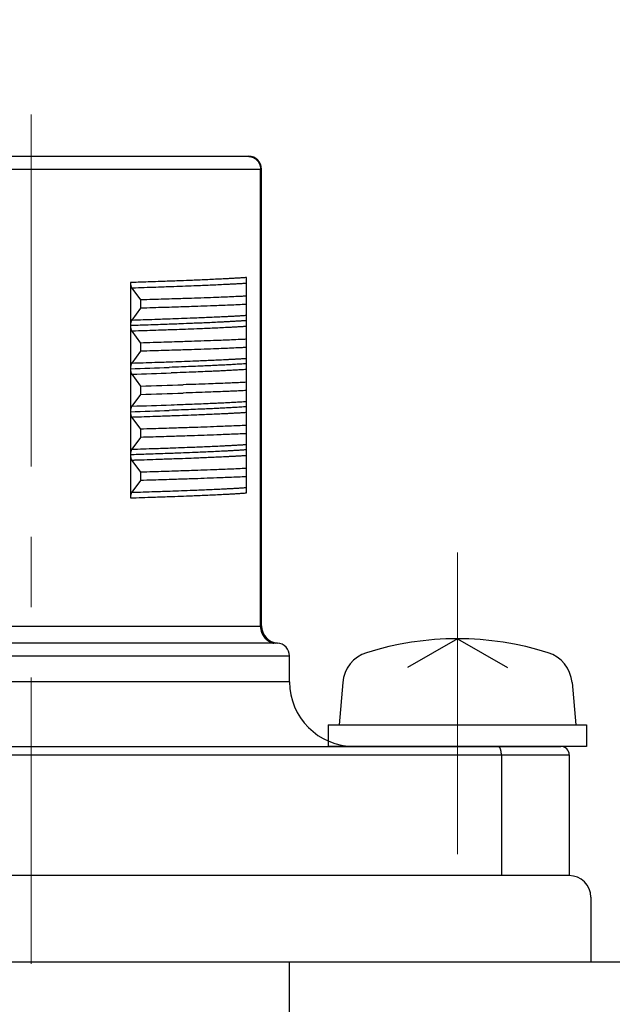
# Model space of a CAD drawing. Header units: millimetres. Extents: x 0 to 594, y 0 to 420.
# Tile 68 of 112: x 270 to 283, y 221 to 244. Entities that reach past the tile are written whole.
import ezdxf

# ---------------------------------------------------------------- set-up
doc = ezdxf.new("R2010")
doc.units = ezdxf.units.MM
doc.header["$LTSCALE"] = 0.257233
doc.linetypes.add('CENTER', pattern=[50.8, 31.75, -6.35, 6.35, -6.35])
doc.layers.add('NoLayerName_001', color=7, linetype='Continuous')
doc.layers.add('NoLayerName_003', color=7, linetype='Continuous')
doc.styles.get("Standard").update_dxf_attribs({"font": 'txt', "bigfont": 'extfont2'})
doc.dimstyles.get("Standard").update_dxf_attribs({"dimtxt": 2.5, "dimasz": 2.5, "dimexe": 1, "dimexo": 1, "dimtad": 1, "dimdec": 3, "dimzin": 0, "dimdsep": 46, "dimtxsty": 'Standard', "dimcen": 2.5, "dimadec": 3, "dimazin": 0, "dimtfac": 0.75, "dimtdec": 3, "dimtmove": 0, "dimatfit": 3, "dimfxl": 1, "dimarcsym": 0})

# ---------------------------------------------------------------- blocks, each defined once
blk = doc.blocks.new('_OPEN30')
at = {"color": 0, "linetype": 'ByBlock', "lineweight": -2}
for p, q in [((-1, 0.267949), (0, 0)), ((0, 0), (-1, -0.267949)), ((0, 0), (-1, 0))]:
    blk.add_line(p, q, dxfattribs=at)
blk = doc.blocks.new('*D66')
at = {"layer": 'Defpoints', "color": 0}
for p in [(256.424, 287.238), (256.424, 219.77), (402.924, 190.77)]:
    blk.add_point(p, dxfattribs=at)
at = {"layer": 'NoLayerName_001', "color": 0, "linetype": 'Continuous', "lineweight": 13}
for p, q in [((256.424, 221.184), (256.424, 288.652)), ((402.924, 192.184), (402.924, 288.652)), ((400.802, 287.238), (258.545, 287.238))]:
    blk.add_line(p, q, dxfattribs=at)
at = {"layer": 'NoLayerName_001', "color": 0, "lineweight": 13, "xscale": 2.121340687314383, "yscale": 2.121340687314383, "zscale": 2.121340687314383, "rotation": 180}
blk.add_blockref('_OPEN30', (256.424, 287.238), dxfattribs=at)
at = {"layer": 'NoLayerName_001', "color": 0, "lineweight": 13, "xscale": 2.121340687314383, "yscale": 2.121340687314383, "zscale": 2.121340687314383}
blk.add_blockref('_OPEN30', (402.924, 287.238), dxfattribs=at)
at = {"layer": 'NoLayerName_001', "color": 0, "lineweight": 13, "insert": (329.674, 291.127), "char_height": 4.9498, "attachment_point": 5}
blk.add_mtext('\\W0.8000;Ｌ', dxfattribs=at)
blk = doc.blocks.new('*D67')
at = {"layer": 'Defpoints', "color": 0}
for p in [(256.424, 279.059), (362.924, 221.77), (256.424, 219.77)]:
    blk.add_point(p, dxfattribs=at)
at = {"layer": 'NoLayerName_001', "color": 0, "linetype": 'Continuous', "lineweight": 13}
for p, q in [((256.424, 221.184), (256.424, 280.473)), ((362.924, 223.184), (362.924, 280.473)), ((360.802, 279.059), (258.545, 279.059))]:
    blk.add_line(p, q, dxfattribs=at)
at = {"layer": 'NoLayerName_001', "color": 0, "lineweight": 13, "xscale": 2.121340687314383, "yscale": 2.121340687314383, "zscale": 2.121340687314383, "rotation": 180}
blk.add_blockref('_OPEN30', (256.424, 279.059), dxfattribs=at)
at = {"layer": 'NoLayerName_001', "color": 0, "lineweight": 13, "xscale": 2.121340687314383, "yscale": 2.121340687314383, "zscale": 2.121340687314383}
blk.add_blockref('_OPEN30', (362.924, 279.059), dxfattribs=at)
at = {"layer": 'NoLayerName_001', "color": 0, "lineweight": 13, "insert": (309.674, 282.948), "char_height": 4.94979, "attachment_point": 5}
blk.add_mtext('\\W0.8000;ＬＬ', dxfattribs=at)

msp = doc.modelspace()

# ---------------------------------------------------------------- linework, layer by layer
at = {"layer": 'NoLayerName_001', "color": 7, "linetype": 'Continuous', "lineweight": 25}
for p, q in [((264.8736, 240.4701), (274.9736, 240.4701)), ((275.2736, 229.5587), (275.2736, 240.1701)), ((272.2268, 237.5396), (272.2268, 236.5398)), ((274.9236, 236.6553), (274.9236, 237.6551)), ((272.2585, 237.4097), (272.4593, 237.1354)), ((272.4593, 237.1354), (272.4593, 236.9437)), ((272.4593, 236.9437), (272.2585, 236.6695)), ((274.9236, 235.6562), (274.9236, 236.6539)), ((272.2268, 236.5382), (272.2268, 235.541)), ((272.2585, 236.4097), (272.4593, 236.1354)), ((272.4593, 235.9437), (272.2585, 235.6695)), ((272.4593, 236.1354), (272.4593, 235.9437)), ((272.2268, 235.5396), (272.2268, 233.5409)), ((274.9236, 233.655), (274.9236, 235.6548)), ((272.2585, 235.4097), (272.4593, 235.1354)), ((272.4593, 235.1354), (272.4593, 234.9437)), ((272.4593, 234.9437), (272.2585, 234.6695)), ((272.2585, 234.4097), (272.4593, 234.1354)), ((272.4593, 234.1354), (272.4593, 233.9437)), ((272.4593, 233.9437), (272.2585, 233.6695)), ((274.9236, 232.655), (274.9236, 233.6539)), ((272.2268, 233.5382), (272.2268, 232.5395)), ((272.2585, 233.4097), (272.4593, 233.1354)), ((272.4593, 233.1354), (272.4593, 232.9437)), ((272.4593, 232.9437), (272.2585, 232.6695)), ((279.8236, 229.2701), (278.6607, 228.5987)), ((279.8236, 229.2701), (280.9865, 228.5987)), ((275.9236, 228.2701), (275.9236, 228.8701)), ((277.1595, 228.252), (277.0736, 227.2701)), ((282.4877, 228.252), (282.5736, 227.2701)), ((276.8236, 227.2701), (276.8236, 226.7701)), ((276.8236, 227.2701), (282.8236, 227.2701)), ((282.8236, 227.2701), (282.8236, 226.7701)), ((257.6236, 226.7701), (282.2236, 226.7701)), ((282.8236, 226.7701), (276.8236, 226.7701)), ((282.5736, 226.7701), (277.0736, 226.7701)), ((280.8465, 226.5701), (280.8465, 223.7701)), ((282.4236, 226.5701), (282.4236, 223.7701)), ((282.4236, 223.7701), (257.4236, 223.7701)), ((282.4236, 223.7701), (257.4236, 223.7701)), ((282.9236, 223.2701), (282.9236, 221.7701)), ((258.4236, 221.7701), (283.9236, 221.7701)), ((275.9236, 213.9701), (275.9236, 221.7701))]:
    msp.add_line(p, q, dxfattribs=at)
at = {"layer": 'NoLayerName_001', "color": 8, "linetype": 'Continuous', "lineweight": 25}
for p, q in [((264.5736, 240.1701), (275.2736, 240.1701)), ((275.2511, 229.5539), (275.2511, 240.1701)), ((275.2511, 229.5539), (264.596, 229.5539)), ((275.5583, 229.1632), (264.2888, 229.1632)), ((263.9236, 228.8701), (275.9236, 228.8701)), ((275.9236, 228.2701), (263.9236, 228.2701)), ((257.4236, 226.5701), (282.4236, 226.5701))]:
    msp.add_line(p, q, dxfattribs=at)
at = {"layer": 'NoLayerName_001', "color": 2, "linetype": 'CENTER', "lineweight": 13}
msp.add_line((279.8236, 224.2701), (279.8236, 231.2701), dxfattribs=at)
at = {"layer": 'NoLayerName_001', "color": 7, "linetype": 'Continuous', "lineweight": 25}
for centre, radius, start, end in [((274.9736, 240.1701), 0.3, 0, 90), ((264.6726, 503.7658), 268.7432, 271.66035, 271.871731), ((264.6726, 503.5741), 268.7432, 271.66035, 271.871731), ((275.6736, 229.5684), 0.4, 180.0003, 265.90398), ((275.6236, 228.8701), 0.3, 0, 85.90396), ((279.8236, 222.2701), 7, 72.47322, 107.52678), ((277.9564, 228.1823), 0.8, 107.52678, 175), ((281.6907, 228.1823), 0.8, 5, 72.47322), ((277.4236, 228.2701), 1.5, 180, 270), ((282.2236, 226.5701), 0.2, 0, 90), ((282.4236, 223.2701), 0.5, 0, 90)]:
    msp.add_arc(centre, radius, start, end, dxfattribs=at)
at = {"layer": 'NoLayerName_001', "color": 8, "linetype": 'Continuous', "lineweight": 25}
for centre, radius, start, end in [((265.1423, 457.5261), 222.0995, 271.827937, 272.059528), ((264.9809, 466.4001), 231.1051, 271.804587, 272.030955), ((265.1576, 456.0706), 221.6437, 271.827746, 272.061336), ((264.2788, 486.6302), 252.087, 271.813974, 272.0215), ((275.6734, 229.5588), 0.3999, 180.01012, 259.78122)]:
    msp.add_arc(centre, radius, start, end, dxfattribs=at)
for points, knots in [([(274.9578, 240.4701), (274.963, 240.47), (274.9733, 240.4699), (274.9887, 240.4686), (275.0041, 240.4665), (275.0194, 240.4635), (275.0345, 240.4598), (275.0494, 240.4553), (275.064, 240.4499), (275.0783, 240.4438), (275.0923, 240.4369), (275.1058, 240.4293), (275.1189, 240.421), (275.1316, 240.4119), (275.1438, 240.4023), (275.1554, 240.392), (275.1665, 240.3811), (275.177, 240.3697), (275.1869, 240.3577), (275.1961, 240.3452), (275.2047, 240.3323), (275.2126, 240.3189), (275.2199, 240.3052), (275.2264, 240.291), (275.2321, 240.2766), (275.2372, 240.2619), (275.2414, 240.2469), (275.2449, 240.2317), (275.2477, 240.2165), (275.2496, 240.2011), (275.2509, 240.1856), (275.251, 240.1753), (275.2511, 240.1701)], [0, 0, 0, 0, 0.01545289, 0.03094639, 0.04647247, 0.06202214, 0.07758597, 0.09315467, 0.10871958, 0.12427363, 0.13981684, 0.15535302, 0.17088461, 0.1864129, 0.20193838, 0.21746108, 0.23298094, 0.24849883, 0.26401735, 0.27953848, 0.29506352, 0.31059334, 0.32612877, 0.34167083, 0.35722092, 0.37277745, 0.388335, 0.40388681, 0.41942531, 0.43494255, 0.45043054, 0.46588178, 0.46588178, 0.46588178, 0.46588178]), ([(274.9236, 237.6551), (274.8936, 237.653), (274.8338, 237.6486), (274.744, 237.6428), (274.6542, 237.6374), (274.5644, 237.6323), (274.4745, 237.6274), (274.3547, 237.6212), (274.2049, 237.6139), (274.0252, 237.6057), (273.8454, 237.598), (273.6356, 237.5894), (273.3659, 237.5789), (273.0062, 237.5657), (272.6165, 237.5523), (272.3467, 237.5436), (272.2268, 237.5396)], [0, 0, 0, 0, 0.0899771, 0.1799547, 0.2699338, 0.3599141, 0.449895, 0.5398749, 0.7198316, 0.8997863, 1.0797404, 1.2596949, 1.5296275, 1.8895384, 2.3394259, 2.6993355, 2.6993355, 2.6993355, 2.6993355]), ([(274.9236, 237.5203), (274.894, 237.5183), (274.8348, 237.5144), (274.7461, 237.509), (274.6573, 237.5039), (274.5685, 237.4991), (274.4501, 237.493), (274.3021, 237.4858), (274.1245, 237.4776), (273.9468, 237.47), (273.7395, 237.4615), (273.5026, 237.4523), (273.2064, 237.4414), (272.8214, 237.4279), (272.4955, 237.4172), (272.2882, 237.4106), (272.2585, 237.4097)], [0, 0, 0, 0, 0.0889137, 0.1778278, 0.2667428, 0.3556586, 0.4445748, 0.6224054, 0.8002338, 0.9780614, 1.1558889, 1.4226306, 1.6893729, 2.0450291, 2.5785126, 2.6674265, 2.6674265, 2.6674265, 2.6674265]), ([(274.9236, 236.6551), (274.8936, 236.653), (274.8338, 236.6486), (274.744, 236.6428), (274.6542, 236.6374), (274.5644, 236.6323), (274.4745, 236.6274), (274.3547, 236.6212), (274.2049, 236.6139), (274.0252, 236.6057), (273.8454, 236.598), (273.6356, 236.5894), (273.3659, 236.5789), (273.0062, 236.5657), (272.6165, 236.5523), (272.3467, 236.5436), (272.2268, 236.5396)], [0, 0, 0, 0, 0.0899771, 0.1799547, 0.2699338, 0.3599141, 0.449895, 0.5398749, 0.7198316, 0.8997863, 1.0797404, 1.2596949, 1.5296275, 1.8895384, 2.3394259, 2.6993355, 2.6993355, 2.6993355, 2.6993355]), ([(272.2585, 236.6695), (272.4363, 236.6753), (272.7325, 236.6847), (273.1176, 236.6981), (273.4137, 236.7088), (273.6507, 236.7178), (273.858, 236.7261), (274.0356, 236.7336), (274.2133, 236.7415), (274.3613, 236.7484), (274.4797, 236.7543), (274.5685, 236.7589), (274.6573, 236.7637), (274.7461, 236.7688), (274.8348, 236.7742), (274.894, 236.7782), (274.9236, 236.7801)], [0, 0, 0, 0, 0.5334834, 0.8891395, 1.1558818, 1.4226238, 1.6004514, 1.7782789, 1.9561067, 2.1339359, 2.2228517, 2.3117679, 2.4006838, 2.4895988, 2.5785128, 2.6674265, 2.6674265, 2.6674265, 2.6674265]), ([(274.9236, 236.5203), (274.894, 236.5183), (274.8348, 236.5144), (274.7461, 236.509), (274.6573, 236.5039), (274.5685, 236.4991), (274.4501, 236.493), (274.3021, 236.4858), (274.1245, 236.4776), (273.9468, 236.47), (273.7395, 236.4615), (273.5026, 236.4523), (273.2064, 236.4414), (272.8214, 236.428), (272.4955, 236.4172), (272.2882, 236.4106), (272.2585, 236.4097)], [0, 0, 0, 0, 0.0889138, 0.1778279, 0.266743, 0.3556589, 0.4445752, 0.6224059, 0.8002344, 0.978062, 1.1558897, 1.4226316, 1.689374, 2.0450305, 2.5785143, 2.6674283, 2.6674283, 2.6674283, 2.6674283]), ([(272.2585, 235.6695), (272.4363, 235.6753), (272.7325, 235.6847), (273.1176, 235.6981), (273.4137, 235.7088), (273.6507, 235.7178), (273.858, 235.7261), (274.0356, 235.7336), (274.2133, 235.7415), (274.3613, 235.7484), (274.4797, 235.7543), (274.5685, 235.7589), (274.6573, 235.7637), (274.7461, 235.7688), (274.8348, 235.7742), (274.894, 235.7782), (274.9236, 235.7801)], [0, 0, 0, 0, 0.5334838, 0.8891401, 1.1558827, 1.4226248, 1.6004525, 1.7782801, 1.9561081, 2.1339375, 2.2228533, 2.3117695, 2.4006855, 2.4896005, 2.5785147, 2.6674284, 2.6674284, 2.6674284, 2.6674284]), ([(274.9236, 235.6551), (274.8996, 235.6534), (274.8517, 235.6499), (274.7798, 235.6451), (274.7078, 235.6406), (274.6359, 235.6364), (274.564, 235.6323), (274.492, 235.6284), (274.396, 235.6233), (274.2761, 235.6174), (274.1321, 235.6106), (273.9881, 235.6041), (273.8201, 235.5969), (273.6281, 235.589), (273.3881, 235.5797), (273.2201, 235.5736), (273.124, 235.5701)], [0, 0, 0, 0, 0.0720638, 0.1441281, 0.216193, 0.2882585, 0.3603237, 0.4323883, 0.5044525, 0.6485804, 0.7927081, 0.936836, 1.0809641, 1.297157, 1.5133505, 1.8016076, 1.8016076, 1.8016076, 1.8016076]), ([(274.9236, 235.5203), (274.9002, 235.5187), (274.8535, 235.5156), (274.7835, 235.5113), (274.7134, 235.5071), (274.6434, 235.5032), (274.55, 235.4981), (274.4331, 235.4921), (274.293, 235.4853), (274.1528, 235.4789), (273.9892, 235.4717), (273.8022, 235.464), (273.5685, 235.4548), (273.3581, 235.4469), (273.2178, 235.4419), (273.1711, 235.4402)], [0, 0, 0, 0, 0.0701742, 0.1403487, 0.2105236, 0.2806988, 0.3508739, 0.4912231, 0.6315716, 0.7719202, 0.9122687, 1.1227919, 1.3333157, 1.6140143, 1.7543631, 1.7543631, 1.7543631, 1.7543631]), ([(273.1711, 234.7001), (273.2646, 234.7035), (273.4282, 234.7093), (273.662, 234.7182), (273.8723, 234.7267), (274.0593, 234.7346), (274.2229, 234.7419), (274.3631, 234.7485), (274.4799, 234.7543), (274.5733, 234.7592), (274.6434, 234.763), (274.7134, 234.767), (274.7835, 234.7711), (274.8535, 234.7754), (274.9002, 234.7786), (274.9236, 234.7801)], [0, 0, 0, 0, 0.280698, 0.4912221, 0.7017457, 0.9122687, 1.0526172, 1.1929657, 1.3333144, 1.4034892, 1.4736643, 1.5438395, 1.6140144, 1.6841889, 1.7543631, 1.7543631, 1.7543631, 1.7543631]), ([(274.9236, 234.6551), (274.8997, 234.6534), (274.8519, 234.6499), (274.7802, 234.6452), (274.7086, 234.6407), (274.6368, 234.6364), (274.5651, 234.6324), (274.4934, 234.6285), (274.3978, 234.6234), (274.2782, 234.6175), (274.1347, 234.6107), (273.9912, 234.6042), (273.8238, 234.597), (273.6324, 234.5892), (273.3931, 234.5799), (273.2256, 234.5738), (273.1299, 234.5703)], [0, 0, 0, 0, 0.071828, 0.1436565, 0.2154857, 0.2873154, 0.3591448, 0.4309737, 0.5028021, 0.6464584, 0.7901146, 0.9337709, 1.0774275, 1.2929131, 1.5083992, 1.7957132, 1.7957132, 1.7957132, 1.7957132]), ([(274.9236, 234.5203), (274.894, 234.5183), (274.8348, 234.5144), (274.7461, 234.509), (274.6573, 234.5039), (274.5685, 234.4991), (274.4501, 234.493), (274.3021, 234.4858), (274.1245, 234.4776), (273.9468, 234.47), (273.7395, 234.4615), (273.5026, 234.4523), (273.2064, 234.4414), (272.8214, 234.428), (272.4955, 234.4172), (272.2882, 234.4106), (272.2585, 234.4097)], [0, 0, 0, 0, 0.0889137, 0.1778279, 0.2667429, 0.3556588, 0.444575, 0.6224057, 0.8002341, 0.9780617, 1.1558893, 1.4226311, 1.6893735, 2.0450299, 2.5785135, 2.6674274, 2.6674274, 2.6674274, 2.6674274]), ([(274.9236, 233.6551), (274.8936, 233.653), (274.8338, 233.6486), (274.744, 233.6428), (274.6542, 233.6374), (274.5644, 233.6323), (274.4745, 233.6274), (274.3547, 233.6212), (274.2049, 233.6139), (274.0252, 233.6057), (273.8454, 233.598), (273.6356, 233.5894), (273.3659, 233.5789), (273.0062, 233.5657), (272.6165, 233.5523), (272.3467, 233.5436), (272.2268, 233.5396)], [0, 0, 0, 0, 0.0899771, 0.1799549, 0.269934, 0.3599145, 0.4498954, 0.5398754, 0.7198323, 0.8997871, 1.0797414, 1.2596961, 1.5296289, 1.8895401, 2.339428, 2.699338, 2.699338, 2.699338, 2.699338]), ([(272.2585, 233.6695), (272.4363, 233.6753), (272.7325, 233.6847), (273.1176, 233.6981), (273.4137, 233.7088), (273.6507, 233.7178), (273.858, 233.7261), (274.0356, 233.7336), (274.2133, 233.7415), (274.3613, 233.7484), (274.4797, 233.7543), (274.5685, 233.7589), (274.6573, 233.7637), (274.7461, 233.7688), (274.8348, 233.7742), (274.894, 233.7782), (274.9236, 233.7801)], [0, 0, 0, 0, 0.5334838, 0.88914, 1.1558826, 1.4226247, 1.6004524, 1.77828, 1.9561079, 2.1339373, 2.2228531, 2.3117694, 2.4006853, 2.4896003, 2.5785145, 2.6674282, 2.6674282, 2.6674282, 2.6674282]), ([(274.9236, 233.5203), (274.894, 233.5183), (274.8348, 233.5144), (274.7461, 233.509), (274.6573, 233.5039), (274.5685, 233.4991), (274.4501, 233.493), (274.3021, 233.4858), (274.1245, 233.4776), (273.9468, 233.47), (273.7395, 233.4615), (273.5026, 233.4523), (273.2064, 233.4414), (272.8214, 233.428), (272.4955, 233.4172), (272.2882, 233.4106), (272.2585, 233.4097)], [0, 0, 0, 0, 0.0889138, 0.1778279, 0.266743, 0.3556589, 0.4445751, 0.6224059, 0.8002343, 0.978062, 1.1558896, 1.4226315, 1.6893739, 2.0450304, 2.5785142, 2.6674281, 2.6674281, 2.6674281, 2.6674281]), ([(272.2585, 232.6695), (272.4363, 232.6753), (272.7325, 232.6847), (273.1176, 232.6981), (273.4137, 232.7088), (273.6507, 232.7178), (273.858, 232.7261), (274.0356, 232.7336), (274.2133, 232.7415), (274.3613, 232.7484), (274.4797, 232.7543), (274.5685, 232.7589), (274.6573, 232.7637), (274.7461, 232.7688), (274.8348, 232.7742), (274.894, 232.7782), (274.9236, 232.7801)], [0, 0, 0, 0, 0.5334838, 0.8891401, 1.1558826, 1.4226247, 1.6004524, 1.77828, 1.956108, 2.1339374, 2.2228532, 2.3117694, 2.4006853, 2.4896004, 2.5785145, 2.6674283, 2.6674283, 2.6674283, 2.6674283]), ([(272.2268, 232.5395), (272.4067, 232.5455), (272.7065, 232.5552), (273.0961, 232.5689), (273.3958, 232.5799), (273.6356, 232.5893), (273.8454, 232.5979), (274.0252, 232.6056), (274.2049, 232.6138), (274.3547, 232.6211), (274.4745, 232.6273), (274.5644, 232.6322), (274.6542, 232.6373), (274.744, 232.6427), (274.8338, 232.6485), (274.8936, 232.6529), (274.9236, 232.655)], [0, 0, 0, 0, 0.5398649, 0.8997755, 1.169709, 1.4396418, 1.6195964, 1.7995507, 1.9795055, 2.1594623, 2.2494424, 2.3394233, 2.4294037, 2.5193829, 2.6093606, 2.6993377, 2.6993377, 2.6993377, 2.6993377]), ([(275.2736, 229.5587), (275.2735, 229.5585), (275.2735, 229.558), (275.273, 229.5574), (275.2725, 229.5569), (275.2719, 229.5565), (275.2713, 229.5562), (275.2707, 229.556), (275.27, 229.5557), (275.2694, 229.5555), (275.2687, 229.5554), (275.2681, 229.5552), (275.2674, 229.5551), (275.2667, 229.5549), (275.266, 229.5548), (275.2654, 229.5547), (275.2647, 229.5546), (275.264, 229.5545), (275.2633, 229.5544), (275.2627, 229.5544), (275.262, 229.5543), (275.2613, 229.5542), (275.2606, 229.5542), (275.2599, 229.5541), (275.2593, 229.5541), (275.2586, 229.5541), (275.2579, 229.554), (275.2572, 229.554), (275.2565, 229.554), (275.2559, 229.554), (275.2552, 229.5539), (275.2545, 229.5539), (275.2538, 229.5539), (275.2531, 229.5539), (275.2524, 229.5539), (275.2518, 229.5539), (275.2513, 229.5539), (275.2511, 229.5539)], [0, 0, 0, 0, 0.000669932, 0.001370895, 0.00210487, 0.002827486, 0.003515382, 0.004188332, 0.00486234, 0.005542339, 0.006226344, 0.006911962, 0.007596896, 0.008280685, 0.008963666, 0.009646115, 0.010328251, 0.011010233, 0.011692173, 0.012374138, 0.013056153, 0.013738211, 0.014420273, 0.015102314, 0.015784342, 0.016466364, 0.017148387, 0.017830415, 0.018512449, 0.019194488, 0.01987653, 0.020558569, 0.0212406, 0.021922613, 0.022604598, 0.023286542, 0.023968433, 0.023968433, 0.023968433, 0.023968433]), ([(275.2511, 229.5539), (275.2512, 229.5479), (275.2513, 229.536), (275.2525, 229.5182), (275.2545, 229.5004), (275.2572, 229.4828), (275.2607, 229.4652), (275.265, 229.4478), (275.27, 229.4306), (275.2758, 229.4136), (275.2823, 229.3969), (275.2896, 229.3806), (275.2975, 229.3645), (275.3062, 229.3489), (275.3155, 229.3336), (275.3256, 229.3188), (275.3362, 229.3045), (275.3475, 229.2906), (275.3595, 229.2773), (275.372, 229.2645), (275.3851, 229.2523), (275.3987, 229.2407), (275.4128, 229.2297), (275.4275, 229.2194), (275.4426, 229.2097), (275.4581, 229.2008), (275.4741, 229.1926), (275.4904, 229.1851), (275.507, 229.1784), (275.5239, 229.1725), (275.5409, 229.1673), (275.5525, 229.1646), (275.5583, 229.1632)], [0, 0, 0, 0, 0.01782488, 0.03568105, 0.05356221, 0.07146175, 0.08937307, 0.10728978, 0.12520603, 0.1431168, 0.16102032, 0.17891764, 0.19680967, 0.21469721, 0.23258117, 0.25046272, 0.26834354, 0.28622567, 0.30410997, 0.3219967, 0.33988627, 0.35777937, 0.37567727, 0.39358199, 0.41149639, 0.42941974, 0.44734551, 0.46526624, 0.48317423, 0.50106184, 0.51892186, 0.53674783, 0.53674783, 0.53674783, 0.53674783]), ([(275.6025, 229.1652), (275.6018, 229.1651), (275.6003, 229.1649), (275.5981, 229.1647), (275.5959, 229.1645), (275.5937, 229.1643), (275.5915, 229.1641), (275.5893, 229.164), (275.5871, 229.1638), (275.5849, 229.1637), (275.5826, 229.1636), (275.5804, 229.1635), (275.5782, 229.1635), (275.576, 229.1634), (275.5738, 229.1633), (275.5716, 229.1633), (275.5694, 229.1633), (275.5672, 229.1632), (275.5649, 229.1632), (275.5627, 229.1632), (275.5605, 229.1632), (275.559, 229.1632), (275.5583, 229.1632)], [0, 0, 0, 0, 0.002212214, 0.004424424, 0.006636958, 0.008849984, 0.011063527, 0.013277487, 0.015491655, 0.017705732, 0.019919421, 0.022132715, 0.024345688, 0.026558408, 0.028770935, 0.030983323, 0.033195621, 0.035407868, 0.037620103, 0.039832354, 0.04204465, 0.04425701, 0.04425701, 0.04425701, 0.04425701]), ([(275.645, 229.1694), (275.6448, 229.1694), (275.6443, 229.1693), (275.6437, 229.1693), (275.643, 229.1692), (275.6424, 229.1692), (275.6408, 229.1691), (275.6391, 229.169), (275.6371, 229.1689), (275.6358, 229.1688), (275.6345, 229.1687), (275.6332, 229.1686), (275.6319, 229.1685), (275.6306, 229.1684), (275.6293, 229.1683), (275.6279, 229.1682), (275.6266, 229.168), (275.6253, 229.1679), (275.624, 229.1678), (275.6227, 229.1677), (275.6214, 229.1675), (275.6201, 229.1674), (275.6188, 229.1673), (275.6175, 229.1671), (275.6162, 229.167), (275.6149, 229.1668), (275.6136, 229.1667), (275.6123, 229.1665), (275.611, 229.1664), (275.6096, 229.1662), (275.6083, 229.166), (275.607, 229.1659), (275.6057, 229.1657), (275.6044, 229.1655), (275.6034, 229.1654), (275.6027, 229.1653), (275.6025, 229.1652)], [0, 0, 0, 0, 0.000658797, 0.001305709, 0.001979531, 0.002629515, 0.003283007, 0.006571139, 0.00788493, 0.009199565, 0.010514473, 0.011829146, 0.013143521, 0.014457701, 0.015771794, 0.017085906, 0.0184001, 0.019714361, 0.02102867, 0.022343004, 0.023657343, 0.024971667, 0.026285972, 0.027600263, 0.028914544, 0.030228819, 0.031543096, 0.032857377, 0.034171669, 0.035485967, 0.03680027, 0.038114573, 0.039428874, 0.040743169, 0.042057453, 0.042714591, 0.042714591, 0.042714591, 0.042714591])]:
    msp.add_open_spline(points, degree=3, knots=knots, dxfattribs=at)
at = {"layer": 'NoLayerName_001', "color": 7, "linetype": 'Continuous', "lineweight": 25}
for points, knots in [([(272.2268, 237.5396), (272.2268, 237.5378), (272.2268, 237.5342), (272.227, 237.5288), (272.2272, 237.5234), (272.2275, 237.5179), (272.2278, 237.5125), (272.2283, 237.5071), (272.2288, 237.5017), (272.2295, 237.4963), (272.2302, 237.4909), (272.231, 237.4856), (272.232, 237.4802), (272.233, 237.4749), (272.2341, 237.4696), (272.2354, 237.4643), (272.2367, 237.459), (272.2382, 237.4538), (272.2398, 237.4486), (272.2415, 237.4435), (272.2434, 237.4384), (272.2454, 237.4334), (272.2476, 237.4284), (272.25, 237.4235), (272.2526, 237.4187), (272.2554, 237.4141), (272.2575, 237.4112), (272.2585, 237.4097)], [0, 0, 0, 0, 0.00541972, 0.01084466, 0.01627361, 0.02170542, 0.02713909, 0.0325737, 0.03800844, 0.04344264, 0.04887572, 0.05430727, 0.05973699, 0.06516472, 0.07059046, 0.07601436, 0.08143658, 0.08685717, 0.09227679, 0.09769687, 0.10311972, 0.10854854, 0.11398475, 0.11942124, 0.12485182, 0.13027427, 0.13569096, 0.13569096, 0.13569096, 0.13569096]), ([(274.9236, 237.2228), (274.8907, 237.2212), (274.7922, 237.2165), (274.628, 237.2093), (274.4309, 237.2012), (274.2009, 237.1922), (273.938, 237.1826), (273.6095, 237.1712), (273.2151, 237.1582), (272.8208, 237.1461), (272.5579, 237.1384), (272.4593, 237.1354)], [0, 0, 0, 0, 0.0986346, 0.2959042, 0.4931742, 0.6904438, 0.9863477, 1.2822516, 1.6767904, 2.1699645, 2.4658686, 2.4658686, 2.4658686, 2.4658686]), ([(274.9236, 237.0311), (274.8907, 237.0295), (274.7922, 237.0248), (274.628, 237.0176), (274.4309, 237.0095), (274.2009, 237.0005), (273.938, 236.9908), (273.6095, 236.9794), (273.2151, 236.9665), (272.8208, 236.9544), (272.5579, 236.9467), (272.4593, 236.9437)], [0, 0, 0, 0, 0.0986346, 0.2959042, 0.4931742, 0.6904438, 0.9863477, 1.2822516, 1.6767904, 2.1699645, 2.4658686, 2.4658686, 2.4658686, 2.4658686]), ([(272.2585, 236.6695), (272.2575, 236.668), (272.2554, 236.6651), (272.2526, 236.6604), (272.25, 236.6557), (272.2476, 236.6508), (272.2454, 236.6459), (272.2434, 236.6408), (272.2415, 236.6357), (272.2398, 236.6306), (272.2382, 236.6255), (272.2368, 236.6202), (272.2354, 236.615), (272.2342, 236.6097), (272.233, 236.6044), (272.232, 236.5991), (272.2311, 236.5938), (272.2302, 236.5884), (272.2295, 236.5831), (272.2288, 236.5777), (272.2283, 236.5723), (272.2278, 236.5669), (272.2275, 236.5615), (272.2272, 236.5561), (272.227, 236.5506), (272.2268, 236.5452), (272.2268, 236.5416), (272.2268, 236.5398)], [0, 0, 0, 0, 0.00540551, 0.01081675, 0.01623608, 0.02166127, 0.02708615, 0.03250367, 0.03791524, 0.04332408, 0.04873249, 0.0541419, 0.05955298, 0.06496578, 0.07038043, 0.07579706, 0.08121567, 0.08663609, 0.09205801, 0.09748101, 0.10290452, 0.10832787, 0.11375026, 0.11917079, 0.12458844, 0.13000212, 0.13541062, 0.13541062, 0.13541062, 0.13541062]), ([(272.2268, 236.5382), (272.2268, 236.5367), (272.2268, 236.5337), (272.2269, 236.5292), (272.2271, 236.5248), (272.2273, 236.5203), (272.2276, 236.5158), (272.2279, 236.5114), (272.2283, 236.5069), (272.2288, 236.5025), (272.2293, 236.498), (272.2299, 236.4936), (272.2305, 236.4892), (272.2312, 236.4848), (272.232, 236.4804), (272.2328, 236.476), (272.2337, 236.4716), (272.2347, 236.4672), (272.2357, 236.4629), (272.2369, 236.4585), (272.2381, 236.4542), (272.2394, 236.45), (272.2408, 236.4457), (272.2422, 236.4415), (272.2438, 236.4373), (272.2455, 236.4332), (272.2473, 236.429), (272.2493, 236.425), (272.2513, 236.421), (272.2536, 236.4171), (272.2559, 236.4133), (272.2577, 236.4109), (272.2585, 236.4097)], [0, 0, 0, 0, 0.00446934, 0.00893933, 0.01340997, 0.01788124, 0.02235312, 0.02682552, 0.03129837, 0.03577155, 0.04024493, 0.04471828, 0.0491913, 0.0536638, 0.0581357, 0.062607, 0.06707784, 0.07154848, 0.0760193, 0.08049049, 0.08496186, 0.08943348, 0.09390578, 0.09837954, 0.10285594, 0.10733656, 0.11182193, 0.11630794, 0.1207907, 0.12526813, 0.12974015, 0.13420898, 0.13420898, 0.13420898, 0.13420898]), ([(274.9236, 236.2228), (274.8907, 236.2212), (274.7922, 236.2165), (274.628, 236.2093), (274.4309, 236.2012), (274.2009, 236.1922), (273.938, 236.1826), (273.6095, 236.1712), (273.2151, 236.1582), (272.8208, 236.1461), (272.5579, 236.1384), (272.4593, 236.1354)], [0, 0, 0, 0, 0.0986346, 0.2959042, 0.4931742, 0.6904438, 0.9863477, 1.2822516, 1.6767904, 2.1699645, 2.4658686, 2.4658686, 2.4658686, 2.4658686]), ([(274.9236, 236.0311), (274.8907, 236.0295), (274.7922, 236.0248), (274.628, 236.0176), (274.4309, 236.0095), (274.2009, 236.0005), (273.938, 235.9908), (273.6095, 235.9794), (273.2151, 235.9665), (272.8208, 235.9544), (272.5579, 235.9467), (272.4593, 235.9437)], [0, 0, 0, 0, 0.0986346, 0.2959042, 0.4931742, 0.6904438, 0.9863477, 1.2822516, 1.6767904, 2.1699645, 2.4658686, 2.4658686, 2.4658686, 2.4658686]), ([(272.2585, 235.6695), (272.2577, 235.6683), (272.2559, 235.6658), (272.2536, 235.662), (272.2513, 235.6581), (272.2493, 235.6542), (272.2473, 235.6501), (272.2455, 235.646), (272.2438, 235.6419), (272.2422, 235.6377), (272.2408, 235.6335), (272.2394, 235.6292), (272.2381, 235.6249), (272.2369, 235.6206), (272.2357, 235.6163), (272.2347, 235.612), (272.2337, 235.6076), (272.2328, 235.6032), (272.232, 235.5988), (272.2312, 235.5944), (272.2305, 235.59), (272.2299, 235.5856), (272.2293, 235.5811), (272.2288, 235.5767), (272.2283, 235.5722), (272.2279, 235.5678), (272.2276, 235.5633), (272.2273, 235.5589), (272.2271, 235.5544), (272.2269, 235.5499), (272.2268, 235.5455), (272.2268, 235.5425), (272.2268, 235.541)], [0, 0, 0, 0, 0.0044688, 0.00894079, 0.01341819, 0.01790092, 0.02238689, 0.02687222, 0.03135279, 0.03582914, 0.04030285, 0.04477511, 0.0492467, 0.05371804, 0.05818921, 0.06266002, 0.06713065, 0.07160149, 0.07607278, 0.08054464, 0.08501711, 0.08949008, 0.09396336, 0.09843666, 0.10290976, 0.10738253, 0.11185486, 0.11632669, 0.12079793, 0.12526854, 0.12973851, 0.13420782, 0.13420782, 0.13420782, 0.13420782]), ([(272.2268, 235.5396), (272.2268, 235.5378), (272.2268, 235.5342), (272.227, 235.5288), (272.2272, 235.5234), (272.2275, 235.5179), (272.2278, 235.5125), (272.2283, 235.5071), (272.2288, 235.5017), (272.2295, 235.4963), (272.2302, 235.4909), (272.231, 235.4856), (272.232, 235.4802), (272.233, 235.4749), (272.2341, 235.4696), (272.2354, 235.4643), (272.2367, 235.459), (272.2382, 235.4538), (272.2398, 235.4486), (272.2415, 235.4435), (272.2434, 235.4384), (272.2454, 235.4334), (272.2476, 235.4284), (272.25, 235.4235), (272.2526, 235.4187), (272.2554, 235.4141), (272.2575, 235.4112), (272.2585, 235.4097)], [0, 0, 0, 0, 0.00541983, 0.01084487, 0.01627392, 0.02170584, 0.02713962, 0.03257433, 0.03800918, 0.04344348, 0.04887667, 0.05430833, 0.05973815, 0.06516599, 0.07059184, 0.07601585, 0.08143818, 0.08685888, 0.09227861, 0.0976988, 0.10312175, 0.10855068, 0.11398698, 0.11942358, 0.12485426, 0.13027681, 0.13569361, 0.13569361, 0.13569361, 0.13569361]), ([(274.9236, 235.2228), (274.8745, 235.2205), (274.7763, 235.2158), (274.629, 235.2094), (274.4571, 235.2022), (274.2607, 235.1945), (274.0151, 235.1853), (273.745, 235.1758), (273.5485, 235.1693), (273.4503, 235.166)], [0, 0, 0, 0, 0.1474391, 0.2948786, 0.4423186, 0.6634789, 0.8846384, 1.179517, 1.4743954, 1.4743954, 1.4743954, 1.4743954]), ([(274.9236, 235.0311), (274.8745, 235.0288), (274.7763, 235.0241), (274.629, 235.0177), (274.4571, 235.0105), (274.2607, 235.0028), (274.0151, 234.9936), (273.745, 234.9841), (273.5485, 234.9776), (273.4503, 234.9743)], [0, 0, 0, 0, 0.1474391, 0.2948786, 0.4423186, 0.6634789, 0.8846384, 1.179517, 1.4743954, 1.4743954, 1.4743954, 1.4743954]), ([(272.2585, 234.6695), (272.2575, 234.668), (272.2554, 234.6651), (272.2526, 234.6604), (272.25, 234.6557), (272.2476, 234.6508), (272.2454, 234.6458), (272.2434, 234.6408), (272.2415, 234.6357), (272.2398, 234.6305), (272.2382, 234.6254), (272.2367, 234.6201), (272.2354, 234.6149), (272.2341, 234.6096), (272.233, 234.6043), (272.232, 234.599), (272.231, 234.5936), (272.2302, 234.5883), (272.2295, 234.5829), (272.2288, 234.5775), (272.2283, 234.5721), (272.2278, 234.5666), (272.2275, 234.5612), (272.2272, 234.5558), (272.227, 234.5504), (272.2268, 234.545), (272.2268, 234.5413), (272.2268, 234.5395)], [0, 0, 0, 0, 0.00541685, 0.01083945, 0.01627018, 0.02170683, 0.02714321, 0.03257222, 0.03799525, 0.04341552, 0.04883531, 0.05425605, 0.05967839, 0.06510238, 0.0705282, 0.07595599, 0.08138578, 0.08681741, 0.09225059, 0.0976849, 0.10311978, 0.10855454, 0.11398838, 0.11942037, 0.1248495, 0.13027463, 0.13569452, 0.13569452, 0.13569452, 0.13569452]), ([(272.2268, 234.5408), (272.2268, 234.539), (272.2268, 234.5353), (272.227, 234.5298), (272.2272, 234.5244), (272.2274, 234.5189), (272.2278, 234.5134), (272.2282, 234.508), (272.2288, 234.5025), (272.2294, 234.4971), (272.2301, 234.4916), (272.2309, 234.4862), (272.2319, 234.4808), (272.2329, 234.4755), (272.234, 234.4701), (272.2353, 234.4648), (272.2366, 234.4595), (272.2381, 234.4542), (272.2397, 234.449), (272.2414, 234.4438), (272.2433, 234.4387), (272.2453, 234.4336), (272.2475, 234.4286), (272.2499, 234.4236), (272.2526, 234.4188), (272.2554, 234.4141), (272.2575, 234.4112), (272.2585, 234.4097)], [0, 0, 0, 0, 0.00546443, 0.01093429, 0.01640824, 0.02188507, 0.02736367, 0.03284305, 0.03832239, 0.04380095, 0.0492782, 0.05475371, 0.06022724, 0.0656987, 0.07116818, 0.07663596, 0.08210231, 0.0875673, 0.09303156, 0.09849649, 0.10396436, 0.10943832, 0.1149197, 0.12040121, 0.12587657, 0.13134355, 0.13680471, 0.13680471, 0.13680471, 0.13680471]), ([(274.9236, 234.2228), (274.8907, 234.2212), (274.7922, 234.2165), (274.628, 234.2093), (274.4309, 234.2012), (274.2009, 234.1922), (273.938, 234.1826), (273.6095, 234.1712), (273.2151, 234.1582), (272.8208, 234.1461), (272.5579, 234.1384), (272.4593, 234.1354)], [0, 0, 0, 0, 0.0986346, 0.2959042, 0.4931742, 0.6904438, 0.9863477, 1.2822516, 1.6767904, 2.1699645, 2.4658686, 2.4658686, 2.4658686, 2.4658686]), ([(274.9236, 234.0311), (274.8907, 234.0295), (274.7922, 234.0248), (274.628, 234.0176), (274.4309, 234.0095), (274.2009, 234.0005), (273.938, 233.9908), (273.6095, 233.9794), (273.2151, 233.9665), (272.8208, 233.9544), (272.5579, 233.9467), (272.4593, 233.9437)], [0, 0, 0, 0, 0.0986346, 0.2959042, 0.4931742, 0.6904438, 0.9863477, 1.2822516, 1.6767904, 2.1699645, 2.4658686, 2.4658686, 2.4658686, 2.4658686]), ([(272.2585, 233.6695), (272.2577, 233.6683), (272.2559, 233.6658), (272.2536, 233.662), (272.2513, 233.6581), (272.2493, 233.6542), (272.2473, 233.6501), (272.2455, 233.646), (272.2438, 233.6419), (272.2422, 233.6377), (272.2407, 233.6334), (272.2394, 233.6292), (272.2381, 233.6249), (272.2369, 233.6206), (272.2357, 233.6163), (272.2347, 233.6119), (272.2337, 233.6075), (272.2328, 233.6032), (272.232, 233.5988), (272.2312, 233.5944), (272.2305, 233.5899), (272.2299, 233.5855), (272.2293, 233.5811), (272.2288, 233.5766), (272.2283, 233.5722), (272.2279, 233.5677), (272.2276, 233.5632), (272.2273, 233.5588), (272.2271, 233.5543), (272.2269, 233.5498), (272.2268, 233.5454), (272.2268, 233.5424), (272.2268, 233.5409)], [0, 0, 0, 0, 0.00447208, 0.00894737, 0.01342807, 0.0179141, 0.02240338, 0.02689202, 0.03137589, 0.03585552, 0.04033251, 0.04480805, 0.04928293, 0.05375757, 0.05823204, 0.06270616, 0.06718011, 0.07165426, 0.07612885, 0.08060401, 0.08507977, 0.08955601, 0.09403256, 0.09850911, 0.10298545, 0.10746147, 0.11193707, 0.11641217, 0.12088669, 0.12536061, 0.12983387, 0.13430648, 0.13430648, 0.13430648, 0.13430648]), ([(272.2268, 233.5382), (272.2268, 233.5367), (272.2268, 233.5338), (272.2269, 233.5293), (272.2271, 233.5248), (272.2273, 233.5203), (272.2276, 233.5159), (272.2279, 233.5114), (272.2283, 233.507), (272.2288, 233.5025), (272.2293, 233.4981), (272.2299, 233.4936), (272.2305, 233.4892), (272.2312, 233.4848), (272.232, 233.4804), (272.2328, 233.476), (272.2337, 233.4716), (272.2347, 233.4672), (272.2357, 233.4629), (272.2369, 233.4586), (272.2381, 233.4543), (272.2394, 233.45), (272.2408, 233.4457), (272.2422, 233.4415), (272.2438, 233.4373), (272.2455, 233.4332), (272.2473, 233.4291), (272.2493, 233.425), (272.2513, 233.421), (272.2536, 233.4171), (272.2559, 233.4133), (272.2577, 233.4109), (272.2585, 233.4097)], [0, 0, 0, 0, 0.00447081, 0.00894226, 0.01341437, 0.01788711, 0.02236044, 0.02683429, 0.03130858, 0.03578321, 0.04025804, 0.04473284, 0.04920732, 0.05368128, 0.05815464, 0.06262742, 0.06709973, 0.07157185, 0.07604414, 0.0805168, 0.08498963, 0.08946272, 0.09393648, 0.0984117, 0.10288955, 0.10737164, 0.11185848, 0.11634596, 0.1208302, 0.12530909, 0.12978258, 0.13425287, 0.13425287, 0.13425287, 0.13425287]), ([(274.9236, 233.2228), (274.8907, 233.2212), (274.7922, 233.2165), (274.628, 233.2093), (274.4309, 233.2012), (274.2009, 233.1922), (273.938, 233.1826), (273.6095, 233.1712), (273.2151, 233.1582), (272.8208, 233.1461), (272.5579, 233.1384), (272.4593, 233.1354)], [0, 0, 0, 0, 0.0986346, 0.2959042, 0.4931742, 0.6904438, 0.9863477, 1.2822516, 1.6767904, 2.1699645, 2.4658686, 2.4658686, 2.4658686, 2.4658686]), ([(274.9236, 233.0311), (274.8907, 233.0295), (274.7922, 233.0248), (274.628, 233.0176), (274.4309, 233.0095), (274.2009, 233.0005), (273.938, 232.9908), (273.6095, 232.9794), (273.2151, 232.9665), (272.8208, 232.9544), (272.5579, 232.9467), (272.4593, 232.9437)], [0, 0, 0, 0, 0.0986346, 0.2959042, 0.4931742, 0.6904438, 0.9863477, 1.2822516, 1.6767904, 2.1699645, 2.4658686, 2.4658686, 2.4658686, 2.4658686]), ([(272.2585, 232.6695), (272.2575, 232.668), (272.2554, 232.6651), (272.2526, 232.6604), (272.25, 232.6556), (272.2476, 232.6508), (272.2454, 232.6458), (272.2434, 232.6407), (272.2415, 232.6357), (272.2398, 232.6305), (272.2382, 232.6253), (272.2367, 232.6201), (272.2354, 232.6149), (272.2341, 232.6096), (272.233, 232.6043), (272.232, 232.599), (272.231, 232.5936), (272.2302, 232.5882), (272.2295, 232.5829), (272.2288, 232.5775), (272.2283, 232.5721), (272.2278, 232.5666), (272.2275, 232.5612), (272.2272, 232.5558), (272.227, 232.5504), (272.2268, 232.545), (272.2268, 232.5413), (272.2268, 232.5395)], [0, 0, 0, 0, 0.00541573, 0.01083721, 0.01626685, 0.02170243, 0.02713772, 0.03256564, 0.03798756, 0.04340669, 0.04882535, 0.05424496, 0.0596662, 0.06508911, 0.07051387, 0.07594062, 0.08136936, 0.08679993, 0.09223206, 0.09766529, 0.10309908, 0.10853274, 0.11396547, 0.11939634, 0.12482434, 0.13024834, 0.13566712, 0.13566712, 0.13566712, 0.13566712]), ([(280.7979, 226.7572), (280.7966, 226.7583), (280.7942, 226.7607), (280.7902, 226.7638), (280.7858, 226.7664), (280.7811, 226.7685), (280.7762, 226.7699), (280.7728, 226.77), (280.7711, 226.7701)], [0, 0, 0, 0, 0.005072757, 0.010138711, 0.015210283, 0.020314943, 0.025412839, 0.030469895, 0.030469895, 0.030469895, 0.030469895]), ([(280.8465, 226.5701), (280.8465, 226.5718), (280.8465, 226.5752), (280.8464, 226.5802), (280.8463, 226.5853), (280.8461, 226.5903), (280.8459, 226.5954), (280.8456, 226.6004), (280.8453, 226.6055), (280.8449, 226.6105), (280.8445, 226.6156), (280.8441, 226.6206), (280.8435, 226.6256), (280.843, 226.6306), (280.8423, 226.6356), (280.8417, 226.6407), (280.8409, 226.6456), (280.8401, 226.6506), (280.8393, 226.6556), (280.8384, 226.6606), (280.8374, 226.6655), (280.8363, 226.6705), (280.8352, 226.6754), (280.8341, 226.6803), (280.8328, 226.6852), (280.8315, 226.6901), (280.8301, 226.6949), (280.8286, 226.6997), (280.827, 226.7045), (280.8253, 226.7093), (280.8235, 226.714), (280.8216, 226.7187), (280.8196, 226.7234), (280.8175, 226.7279), (280.8152, 226.7324), (280.8128, 226.7369), (280.8103, 226.7412), (280.8075, 226.7455), (280.8045, 226.7496), (280.8014, 226.7535), (280.799, 226.756), (280.7979, 226.7572)], [0, 0, 0, 0, 0.00504769, 0.01009709, 0.01514791, 0.02019983, 0.02525261, 0.03030597, 0.0353597, 0.04041358, 0.04546743, 0.05052108, 0.05557441, 0.06062729, 0.06567964, 0.0707314, 0.07578253, 0.08083302, 0.08588284, 0.09093196, 0.09598043, 0.10102839, 0.10607612, 0.11112397, 0.11617244, 0.12122166, 0.12627115, 0.13132056, 0.13636989, 0.14141945, 0.14646989, 0.15152166, 0.15657353, 0.1616247, 0.16667554, 0.17172767, 0.17678339, 0.18184003, 0.18689505, 0.1919513, 0.19701749, 0.19701749, 0.19701749, 0.19701749])]:
    msp.add_open_spline(points, degree=3, knots=knots, dxfattribs=at)
at = {"layer": 'NoLayerName_003', "color": 2, "linetype": 'CENTER', "lineweight": 13}
msp.add_line((269.9236, 241.4393), (269.9236, 221.7201), dxfattribs=at)

# ---------------------------------------------------------------- dimensions: what is measured, and where the dimension line sits
at = {"layer": 'NoLayerName_001', "color": 3, "linetype": 'Continuous', "lineweight": 13}
for base, p1, text, picture, middle in [((256.4236, 287.2381), (402.9236, 190.7701), '\\W0.8000;Ｌ', '*D66', (329.6736, 287.2381)), ((256.4236, 279.059), (362.9236, 221.7701), '\\W0.8000;ＬＬ', '*D67', (309.6736, 279.059))]:
    dim = msp.add_linear_dim(base=base, p1=p1, p2=(256.4236, 219.7701), angle=180, text=text, dimstyle='Standard', override={"dimtxt": 4.949795, "dimasz": 2.121341, "dimexe": 1.414227, "dimexo": 1.414227, "dimgap": 1.414227, "dimzin": 8, "dimblk": 'OPEN30', "dimclrd": 0, "dimclre": 0, "dimclrt": 0, "dimtp": 0, "dimtm": 0, "dimlwd": 13, "dimlwe": 13}, dxfattribs=at)
    dim.commit()
    dim.dimension.update_dxf_attribs({"geometry": picture, "text_midpoint": middle, "dimtype": 160})

doc.saveas('drawing.dxf')
